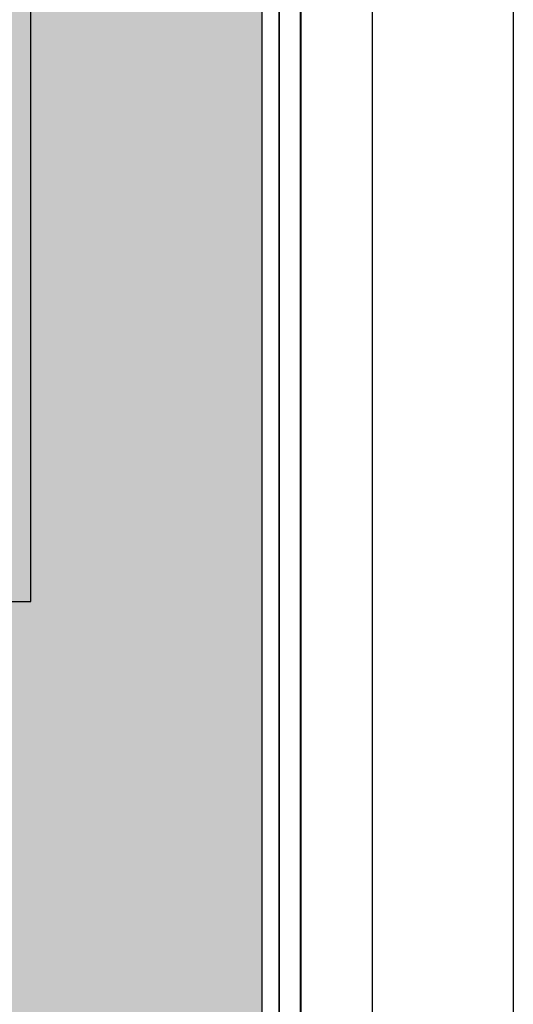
# Model space of a CAD drawing. Header units: millimetres. Extents: x 0 to 420, y 0 to 297.
# Tile 211 of 214: x 315.43 to 322.31, y 112.91 to 126.64. Entities that reach past the tile are written whole.
import ezdxf

# ---------------------------------------------------------------- set-up
doc = ezdxf.new("R2010")
doc.units = ezdxf.units.MM
doc.layers.add('Line', color=3, linetype='CONTINUOUS', lineweight=25)

msp = doc.modelspace()

# ---------------------------------------------------------------- hatches: boundary and pattern name
at = {"layer": 'Line'}
h = msp.add_hatch(color=18, dxfattribs=at)
edge = h.paths.add_edge_path()
edge.add_line((302.157, 153.986), (302.157, 117.47))
edge.add_arc((302.657, 117.47), 0.5, 180.0001, 270.0161)
edge.add_line((302.657, 116.97), (306.315, 116.971))
edge.add_line((306.315, 116.971), (314.776, 116.968))
edge.add_arc((314.776, 117.468), 0.5, 269.9889, 360)
edge.add_line((315.276, 117.468), (315.276, 147.834))
edge.add_arc((315.618, 148.363), 0.63, 237.1551, 237.7508)
edge.add_spline(control_points=[(315.282, 147.83), (316.985, 146.745), (318.248, 145.562), (318.74, 144.196)], knot_values=[3.698615, 3.698615, 3.698615, 3.698615, 4, 4, 4, 4], degree=3, periodic=0)
edge.add_arc((314.23, 142.434), 4.842, 18.845, 21.3302, ccw=False)
edge.add_line((318.813, 143.999), (318.813, 106.821))
edge.add_spline(control_points=[(318.813, 106.821), (318.814, 106.756), (318.795, 106.679), (318.727, 106.547), (318.677, 106.491), (318.576, 106.419), (318.528, 106.396), (318.479, 106.382)], knot_values=[0, 0, 0, 0, 0.330545, 0.330545, 0.661091, 0.661091, 0.893109, 0.893109, 0.893109, 0.893109], degree=3, periodic=0)
edge.add_arc((306.858, 146.495), 41.763, 269.2595, 286.1566, ccw=False)
edge.add_line((306.318, 104.736), (306.312, 104.736))
edge.add_arc((305.808, 146.495), 41.763, 253.7842, 270.6913, ccw=False)
edge.add_arc((294.275, 106.838), 0.463, 180, 253.7842, ccw=False)
edge.add_line((293.812, 106.838), (293.812, 166.06))
edge.add_spline(control_points=[(293.812, 166.06), (293.973, 165.116), (295.385, 157.677), (300.457, 154.868)], knot_values=[2.064255, 2.064255, 2.064255, 2.064255, 3, 3, 3, 3], degree=3, periodic=0)
edge.add_spline(control_points=[(300.457, 154.868), (300.977, 154.579), (301.557, 154.28), (302.157, 153.986)], knot_values=[3, 3, 3, 3, 3.085081, 3.085081, 3.085081, 3.085081], degree=3, periodic=0)

# ---------------------------------------------------------------- linework, layer by layer
at = {"layer": 'Line', "color": 7, "linetype": 'Continuous'}
for p, q in [((322.312, 194.08), (322.312, 102.92)), ((320.347, 193.71), (320.347, 103.29)), ((318.813, 106.821), (318.812, 190.158)), ((319.044, 190.16), (319.044, 106.84)), ((319.047, 190.16), (319.047, 106.84)), ((319.347, 106.84), (319.347, 190.16)), ((319.357, 106.84), (319.357, 190.16)), ((315.587, 118.53), (315.587, 157.85)), ((301.838, 118.53), (315.587, 118.53))]:
    msp.add_line(p, q, dxfattribs=at)
at = {"layer": 'Line', "color": 7, "lineweight": 0}
for q in [(318.813, 144.508), (318.813, 143.999)]:
    msp.add_line((318.813, 106.821), q, dxfattribs=at)

doc.saveas('drawing.dxf')
